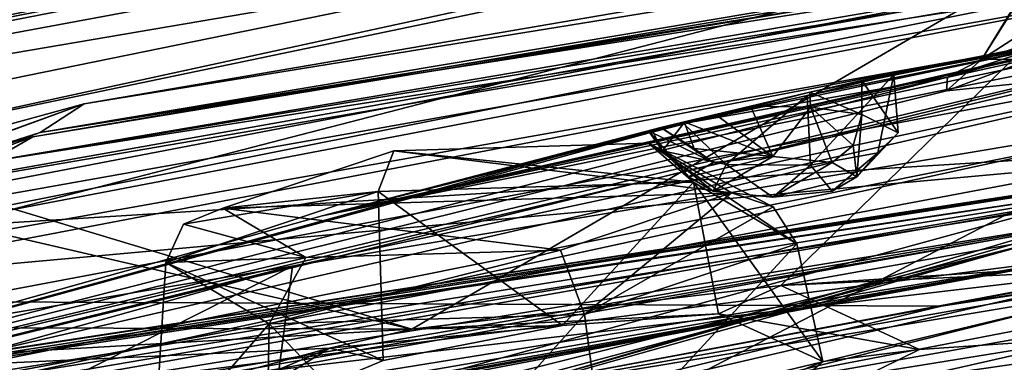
# Model space of a CAD drawing. Header units: metres. Extents: x -204 to 106, y -88 to 116.
# Tile 41 of 256: x -187 to -182.31, y -12.2 to -10.56. Entities that reach past the tile are written whole.
import ezdxf

# ---------------------------------------------------------------- set-up
doc = ezdxf.new("R2010")
doc.units = ezdxf.units.M
doc.layers.add('solid_20472013_1', color=7, linetype='CONTINUOUS')

msp = doc.modelspace()

# ---------------------------------------------------------------- linework, layer by layer
at = {"layer": 'solid_20472013_1'}
for points in [[(-175.484375, -8.145299, 266.187134), (-193.426834, -11.811814, 251.481537), (-175.61673, -8.509416, 266.536804)], [(-182.483902, -8.84236, 247.202499), (-193.426834, -11.811814, 251.481537), (-175.484375, -8.145299, 266.187134)], [(-186.899582, -11.099087, 255.15947), (-186.689865, -10.963409, 254.774063), (-169.910934, -8.243441, 265.683258)], [(-169.931229, -8.361679, 266.138611), (-186.899582, -11.099087, 255.15947), (-169.910934, -8.243441, 265.683258)], [(-169.910934, -8.243441, 265.683258), (-186.689865, -10.963409, 254.774063), (-172.383347, -8.512083, 264.439636)], [(-187.138412, -11.238212, 254.805878), (-170.388336, -8.390217, 265.515533), (-186.934555, -11.120936, 254.563232)], [(-187.138412, -11.238212, 254.805878), (-170.496399, -8.492321, 265.819061), (-170.388336, -8.390217, 265.515533)], [(-186.934555, -11.120936, 254.563232), (-170.388336, -8.390217, 265.515533), (-171.457794, -8.504296, 264.884247)], [(-172.600067, -8.856462, 265.206421), (-186.899582, -11.099087, 255.15947), (-169.931229, -8.361679, 266.138611)], [(-175.61673, -8.509416, 266.536804), (-193.652359, -12.194973, 251.754822), (-192.455719, -12.869112, 253.52417)], [(-193.426834, -11.811814, 251.481537), (-193.652359, -12.194973, 251.754822), (-175.61673, -8.509416, 266.536804)], [(-175.61673, -8.509416, 266.536804), (-192.455719, -12.869112, 253.52417), (-173.474884, -9.293098, 267.86676)], [(-172.383347, -8.512083, 264.439636), (-190.28569, -11.949479, 250.653), (-189.860764, -12.008104, 250.417877)], [(-186.689865, -10.963409, 254.774063), (-190.28569, -11.949479, 250.653), (-172.383347, -8.512083, 264.439636)], [(-172.383347, -8.512083, 264.439636), (-189.860764, -12.008104, 250.417877), (-172.093094, -8.607991, 264.054993)], [(-188.514313, -11.54137, 252.703201), (-171.457794, -8.504296, 264.884247), (-171.304504, -8.589154, 264.543884)], [(-186.934555, -11.120936, 254.563232), (-171.457794, -8.504296, 264.884247), (-188.514313, -11.54137, 252.703201)], [(-187.138412, -11.238212, 254.805878), (-171.687012, -8.825953, 265.525574), (-170.496399, -8.492321, 265.819061)], [(-172.093094, -8.607991, 264.054993), (-189.860764, -12.008104, 250.417877), (-186.192764, -12.772613, 254.792068)], [(-188.514313, -11.54137, 252.703201), (-171.304504, -8.589154, 264.543884), (-188.230621, -11.603529, 252.453888)], [(-172.303772, -10.615506, 264.685455), (-188.230621, -11.603529, 252.453888), (-171.304504, -8.589154, 264.543884)], [(-172.093094, -8.607991, 264.054993), (-186.192764, -12.772613, 254.792068), (-169.587387, -10.088402, 265.557831)], [(-180.930206, -8.639929, 245.599243), (-178.966614, -8.952444, 239.070129), (-193.426834, -11.811814, 251.481537)], [(-182.483902, -8.84236, 247.202499), (-180.930206, -8.639929, 245.599243), (-193.426834, -11.811814, 251.481537)], [(-172.600067, -8.856462, 265.206421), (-190.77507, -12.334768, 251.255707), (-186.899582, -11.099087, 255.15947)], [(-189.042847, -13.364642, 253.657578), (-190.77507, -12.334768, 251.255707), (-172.600067, -8.856462, 265.206421)], [(-184.574677, -12.293957, 257.951874), (-189.042847, -13.364642, 253.657578), (-172.600067, -8.856462, 265.206421)], [(-172.692032, -10.419978, 265.467987), (-171.687012, -8.825953, 265.525574), (-188.950531, -11.898455, 253.202454)], [(-187.138412, -11.238212, 254.805878), (-188.950531, -11.898455, 253.202454), (-171.687012, -8.825953, 265.525574)], [(-179.608109, -11.360425, 261.696045), (-184.574677, -12.293957, 257.951874), (-172.600067, -8.856462, 265.206421)], [(-179.364685, -9.006139, 239.154388), (-193.426834, -11.811814, 251.481537), (-178.966614, -8.952444, 239.070129)], [(-179.364685, -9.006139, 239.154388), (-181.363724, -9.458038, 238.263031), (-193.426834, -11.811814, 251.481537)], [(-173.414398, -9.675323, 267.830017), (-173.474884, -9.293098, 267.86676), (-192.455719, -12.869112, 253.52417)], [(-181.363724, -9.458038, 238.263031), (-181.499802, -9.778713, 236.057327), (-193.426834, -11.811814, 251.481537)], [(-192.346329, -13.242123, 253.524384), (-173.414398, -9.675323, 267.830017), (-192.455719, -12.869112, 253.52417)], [(-181.692383, -11.097942, 262.74881), (-173.414398, -9.675323, 267.830017), (-192.346329, -13.242123, 253.524384)], [(-187.956924, -11.184093, 235.394852), (-193.426834, -11.811814, 251.481537), (-181.499802, -9.778713, 236.057327)], [(-187.956924, -11.184093, 235.394852), (-181.499802, -9.778713, 236.057327), (-181.284302, -9.791076, 235.708252)], [(-187.956924, -11.184093, 235.394852), (-181.284302, -9.791076, 235.708252), (-185.12883, -12.036924, 226.699707)], [(-183.371292, -11.829913, 226.069153), (-185.12883, -12.036924, 226.699707), (-181.284302, -9.791076, 235.708252)], [(-177.588654, -10.800259, 226.608505), (-183.371292, -11.829913, 226.069153), (-181.284302, -9.791076, 235.708252)], [(-178.879593, -9.980961, 254.824432), (-179.749481, -10.189347, 256.218079), (-185.556671, -11.496702, 253.267563)], [(-179.428207, -10.137686, 250.415466), (-178.879593, -9.980961, 254.824432), (-185.556671, -11.496702, 253.267563)], [(-192.040161, -13.620448, 252.631607), (-173.300888, -10.034491, 267.014099), (-190.755066, -13.071626, 254.832809)], [(-173.429626, -10.340528, 267.026703), (-173.300888, -10.034491, 267.014099), (-192.040161, -13.620448, 252.631607)], [(-173.300888, -10.034491, 267.014099), (-181.692383, -11.097942, 262.74881), (-190.755066, -13.071626, 254.832809)], [(-169.587387, -10.088402, 265.557831), (-186.192764, -12.772613, 254.792068), (-172.076691, -10.729129, 264.228058)], [(-179.428207, -10.137686, 250.415466), (-185.556671, -11.496702, 253.267563), (-183.233765, -10.907892, 252.050842)], [(-180.757156, -10.395921, 250.473831), (-179.428207, -10.137686, 250.415466), (-183.233765, -10.907892, 252.050842)], [(-179.749481, -10.189347, 256.218079), (-180.5793, -10.427066, 257.55722), (-185.556671, -11.496702, 253.267563)], [(-182.414642, -10.750393, 248.405762), (-182.194565, -10.398307, 248.587219), (-181.656845, -10.26174, 249.491257)], [(-181.728851, -10.525277, 249.631165), (-182.414642, -10.750393, 248.405762), (-181.656845, -10.26174, 249.491257)], [(-192.218933, -13.965479, 252.487823), (-173.429626, -10.340528, 267.026703), (-192.040161, -13.620448, 252.631607)], [(-190.436646, -14.309261, 251.108994), (-173.429626, -10.340528, 267.026703), (-192.218933, -13.965479, 252.487823)], [(-172.440659, -10.837375, 265.033966), (-173.429626, -10.340528, 267.026703), (-190.436646, -14.309261, 251.108994)], [(-180.757156, -10.395921, 250.473831), (-183.233765, -10.907892, 252.050842), (-182.986526, -10.851506, 251.883194)], [(-180.757156, -10.395921, 250.473831), (-182.986526, -10.851506, 251.883194), (-182.833649, -10.822831, 251.269775)], [(-181.906891, -10.65249, 249.846375), (-180.757156, -10.395921, 250.473831), (-182.833649, -10.822831, 251.269775)], [(-182.414642, -10.750393, 248.405762), (-182.215698, -10.424443, 247.504822), (-182.194565, -10.398307, 248.587219)], [(-171.421814, -10.540092, 235.257462), (-172.144928, -10.437428, 236.426483), (-189.902725, -12.717314, 248.371948)], [(-181.906586, -10.832351, 246.166489), (-189.902725, -12.717314, 248.371948), (-172.144928, -10.437428, 236.426483)], [(-182.608612, -11.927394, 259.422058), (-172.692032, -10.419978, 265.467987), (-188.950531, -11.898455, 253.202454)], [(-180.671814, -10.508654, 257.684509), (-185.556671, -11.496702, 253.267563), (-180.5793, -10.427066, 257.55722)], [(-182.608612, -11.927394, 259.422058), (-174.215302, -10.577614, 264.835754), (-172.692032, -10.419978, 265.467987)], [(-182.183517, -10.751662, 246.995285), (-182.215698, -10.424443, 247.504822), (-182.414642, -10.750393, 248.405762)], [(-190.014038, -12.804, 248.479752), (-189.902725, -12.717314, 248.371948), (-180.671814, -10.508654, 257.684509)], [(-190.014038, -12.804, 248.479752), (-180.671814, -10.508654, 257.684509), (-180.704163, -10.663456, 257.766083)], [(-180.671814, -10.508654, 257.684509), (-189.902725, -12.717314, 248.371948), (-185.556671, -11.496702, 253.267563)], [(-177.885986, -10.784981, 239.371979), (-171.421814, -10.540092, 235.257462), (-189.902725, -12.717314, 248.371948)], [(-181.728851, -10.525277, 249.631165), (-181.764542, -10.571799, 249.679565), (-182.414642, -10.750393, 248.405762)], [(-182.608612, -11.927394, 259.422058), (-179.608109, -11.360425, 261.696045), (-174.215302, -10.577614, 264.835754)], [(-181.764542, -10.571799, 249.679565), (-181.906891, -10.65249, 249.846375), (-182.577866, -10.836401, 248.707001)], [(-182.414642, -10.750393, 248.405762), (-181.764542, -10.571799, 249.679565), (-182.577866, -10.836401, 248.707001)], [(-190.436646, -14.309261, 251.108994), (-190.18988, -14.066206, 250.845459), (-172.303772, -10.615506, 264.685455)], [(-172.440659, -10.837375, 265.033966), (-190.436646, -14.309261, 251.108994), (-172.303772, -10.615506, 264.685455)], [(-172.303772, -10.615506, 264.685455), (-190.18988, -14.066206, 250.845459), (-188.230621, -11.603529, 252.453888)], [(-185.697327, -11.736623, 253.461838), (-190.014038, -12.804, 248.479752), (-180.704163, -10.663456, 257.766083)], [(-180.704163, -10.663456, 257.766083), (-180.700485, -12.241451, 258.162445), (-185.909988, -13.367872, 253.644623)], [(-185.697327, -11.736623, 253.461838), (-180.704163, -10.663456, 257.766083), (-185.909988, -13.367872, 253.644623)], [(-181.906891, -10.65249, 249.846375), (-183.246796, -10.922784, 250.868896), (-183.835052, -11.056784, 251.059875)], [(-182.577866, -10.836401, 248.707001), (-181.906891, -10.65249, 249.846375), (-183.835052, -11.056784, 251.059875)], [(-181.906891, -10.65249, 249.846375), (-182.833649, -10.822831, 251.269775), (-183.246796, -10.922784, 250.868896)], [(-192.436356, -14.917969, 249.864395), (-192.678589, -14.594473, 249.965073), (-173.944061, -10.728957, 265.468811)], [(-177.848297, -10.867576, 264.912842), (-173.944061, -10.728957, 265.468811), (-192.678589, -14.594473, 249.965073)], [(-173.80806, -11.074432, 265.279968), (-192.436356, -14.917969, 249.864395), (-173.944061, -10.728957, 265.468811)], [(-186.192764, -12.772613, 254.792068), (-181.724319, -12.195665, 258.3461), (-172.076691, -10.729129, 264.228058)], [(-183.371292, -11.829913, 226.069153), (-166.609024, -10.747199, 221.572937), (-166.569809, -11.034552, 220.322983)], [(-177.588654, -10.800259, 226.608505), (-166.609024, -10.747199, 221.572937), (-183.371292, -11.829913, 226.069153)], [(-182.414642, -10.750393, 248.405762), (-182.577866, -10.836401, 248.707001), (-182.583511, -10.901044, 247.35347)], [(-182.183517, -10.751662, 246.995285), (-182.414642, -10.750393, 248.405762), (-182.583511, -10.901044, 247.35347)], [(-182.183517, -10.751662, 246.995285), (-182.583511, -10.901044, 247.35347), (-181.906586, -10.832351, 246.166489)], [(-177.885986, -10.784981, 239.371979), (-189.902725, -12.717314, 248.371948), (-188.840408, -12.425508, 247.567551)], [(-179.154648, -10.923623, 239.885254), (-177.885986, -10.784981, 239.371979), (-188.840408, -12.425508, 247.567551)], [(-183.230728, -11.255372, 250.956772), (-183.246796, -10.922784, 250.868896), (-182.833649, -10.822831, 251.269775)], [(-183.230728, -11.255372, 250.956772), (-182.833649, -10.822831, 251.269775), (-182.909637, -11.196723, 251.192001)], [(-182.813889, -11.102187, 251.571167), (-182.833649, -10.822831, 251.269775), (-182.986526, -10.851506, 251.883194)], [(-182.909637, -11.196723, 251.192001), (-182.833649, -10.822831, 251.269775), (-182.813889, -11.102187, 251.571167)], [(-195.236511, -14.89744, 248.749939), (-177.848297, -10.867576, 264.912842), (-192.678589, -14.594473, 249.965073)], [(-182.173004, -11.627584, 262.863983), (-177.848297, -10.867576, 264.912842), (-195.236511, -14.89744, 248.749939)], [(-181.906586, -10.832351, 246.166489), (-182.583511, -10.901044, 247.35347), (-189.902725, -12.717314, 248.371948)], [(-182.577866, -10.836401, 248.707001), (-183.835052, -11.056784, 251.059875), (-189.902725, -12.717314, 248.371948)], [(-182.583511, -10.901044, 247.35347), (-182.577866, -10.836401, 248.707001), (-189.902725, -12.717314, 248.371948)], [(-182.986526, -11.014271, 251.923782), (-182.986526, -10.851506, 251.883194), (-183.233765, -10.907892, 252.050842)], [(-182.813889, -11.102187, 251.571167), (-182.986526, -10.851506, 251.883194), (-182.986526, -11.014271, 251.923782)], [(-179.154648, -10.923623, 239.885254), (-188.840408, -12.425508, 247.567551), (-188.665909, -12.382414, 247.372284)], [(-179.154648, -10.923623, 239.885254), (-188.579468, -12.366447, 247.130905), (-188.68869, -12.413515, 246.681564)], [(-180.479004, -11.172069, 239.686768), (-179.154648, -10.923623, 239.885254), (-188.68869, -12.413515, 246.681564)], [(-179.154648, -10.923623, 239.885254), (-188.665909, -12.382414, 247.372284), (-188.579468, -12.366447, 247.130905)], [(-183.515732, -10.973993, 252.085327), (-183.233765, -10.907892, 252.050842), (-185.556671, -11.496702, 253.267563)], [(-183.632782, -11.251762, 250.971252), (-183.835052, -11.056784, 251.059875), (-183.246796, -10.922784, 250.868896)], [(-183.632782, -11.251762, 250.971252), (-183.246796, -10.922784, 250.868896), (-183.230728, -11.255372, 250.956772)], [(-183.230728, -10.978447, 252.067459), (-183.233765, -10.907892, 252.050842), (-183.515732, -10.973993, 252.085327)], [(-183.230728, -10.978447, 252.067459), (-182.986526, -11.014271, 251.923782), (-183.233765, -10.907892, 252.050842)], [(-198.239883, -15.200058, 238.71138), (-197.897812, -15.028296, 238.470688), (-186.689865, -10.963409, 254.774063)], [(-186.899582, -11.099087, 255.15947), (-198.239883, -15.200058, 238.71138), (-186.689865, -10.963409, 254.774063)], [(-186.689865, -10.963409, 254.774063), (-197.897812, -15.028296, 238.470688), (-190.28569, -11.949479, 250.653)], [(-183.682968, -11.013779, 252.035446), (-183.515732, -10.973993, 252.085327), (-185.556671, -11.496702, 253.267563)], [(-183.682968, -11.013779, 252.035446), (-185.556671, -11.496702, 253.267563), (-183.832779, -11.049789, 251.930222)], [(-183.410812, -11.2142, 251.948624), (-183.682968, -11.013779, 252.035446), (-183.832779, -11.049789, 251.930222)], [(-183.410812, -11.2142, 251.948624), (-183.515732, -10.973993, 252.085327), (-183.682968, -11.013779, 252.035446)], [(-183.410812, -11.2142, 251.948624), (-183.230728, -10.978447, 252.067459), (-183.515732, -10.973993, 252.085327)], [(-183.410812, -11.2142, 251.948624), (-183.127975, -11.242538, 251.834961), (-183.230728, -10.978447, 252.067459)], [(-183.230728, -10.978447, 252.067459), (-183.027954, -11.161513, 251.917801), (-182.986526, -11.014271, 251.923782)], [(-183.230728, -10.978447, 252.067459), (-183.127975, -11.242538, 251.834961), (-183.027954, -11.161513, 251.917801)], [(-183.027954, -11.161513, 251.917801), (-183.010803, -11.31075, 251.561386), (-182.986526, -11.014271, 251.923782)], [(-183.010803, -11.31075, 251.561386), (-182.813889, -11.102187, 251.571167), (-182.986526, -11.014271, 251.923782)], [(-194.468506, -15.085973, 251.387192), (-174.935135, -21.074375, 269.749268), (-174.952103, -11.055382, 267.553009)], [(-194.468506, -15.085973, 251.387192), (-174.952103, -11.055382, 267.553009), (-182.173004, -11.627584, 262.863983)], [(-183.835052, -11.056784, 251.059875), (-183.984085, -11.089409, 251.322815), (-189.902725, -12.717314, 248.371948)], [(-183.943542, -11.076816, 251.782608), (-183.832779, -11.049789, 251.930222), (-185.556671, -11.496702, 253.267563)], [(-183.935028, -11.187517, 251.228928), (-183.984085, -11.089409, 251.322815), (-183.835052, -11.056784, 251.059875)], [(-183.78421, -11.175652, 251.91156), (-183.832779, -11.049789, 251.930222), (-183.943542, -11.076816, 251.782608)], [(-183.935028, -11.187517, 251.228928), (-183.835052, -11.056784, 251.059875), (-183.632782, -11.251762, 250.971252)], [(-183.410812, -11.2142, 251.948624), (-183.832779, -11.049789, 251.930222), (-183.78421, -11.175652, 251.91156)], [(-183.622833, -12.582363, 222.720749), (-182.711456, -12.133495, 224.037872), (-166.569809, -11.034552, 220.322983)], [(-176.835938, -12.307447, 219.317245), (-183.622833, -12.582363, 222.720749), (-166.569809, -11.034552, 220.322983)], [(-182.711456, -12.133495, 224.037872), (-183.371292, -11.829913, 226.069153), (-166.569809, -11.034552, 220.322983)], [(-190.77507, -12.334768, 251.255707), (-198.239883, -15.200058, 238.71138), (-186.899582, -11.099087, 255.15947)], [(-190.154114, -17.676401, 253.35762), (-192.436356, -14.917969, 249.864395), (-173.80806, -11.074432, 265.279968)], [(-190.755066, -13.071626, 254.832809), (-181.692383, -11.097942, 262.74881), (-192.346329, -13.242123, 253.524384)], [(-172.158569, -14.32985, 266.779907), (-190.154114, -17.676401, 253.35762), (-173.80806, -11.074432, 265.279968)], [(-183.984085, -11.089409, 251.322815), (-185.556671, -11.496702, 253.267563), (-189.902725, -12.717314, 248.371948)], [(-184.001556, -11.091525, 251.613937), (-183.943542, -11.076816, 251.782608), (-185.556671, -11.496702, 253.267563)], [(-183.984085, -11.089409, 251.322815), (-184.001556, -11.091525, 251.613937), (-185.556671, -11.496702, 253.267563)], [(-183.693649, -11.242544, 251.834946), (-183.943542, -11.076816, 251.782608), (-184.001556, -11.091525, 251.613937)], [(-183.935028, -11.187517, 251.228928), (-184.001556, -11.091525, 251.613937), (-183.984085, -11.089409, 251.322815)], [(-183.810791, -11.310767, 251.56131), (-184.001556, -11.091525, 251.613937), (-183.935028, -11.187517, 251.228928)], [(-183.810791, -11.310767, 251.56131), (-183.693649, -11.242544, 251.834946), (-184.001556, -11.091525, 251.613937)], [(-183.693649, -11.242544, 251.834946), (-183.78421, -11.175652, 251.91156), (-183.943542, -11.076816, 251.782608)], [(-183.010803, -11.31075, 251.561386), (-182.909637, -11.196723, 251.192001), (-182.813889, -11.102187, 251.571167)], [(-198.234116, -15.305609, 238.492447), (-186.934555, -11.120936, 254.563232), (-197.96611, -15.165391, 238.341812)], [(-198.234116, -15.305609, 238.492447), (-187.138412, -11.238212, 254.805878), (-186.934555, -11.120936, 254.563232)], [(-197.96611, -15.165391, 238.341812), (-186.934555, -11.120936, 254.563232), (-188.514313, -11.54137, 252.703201)], [(-184.002274, -11.151151, 225.184982), (-185.214874, -11.187215, 225.442551), (-183.787384, -11.336494, 225.457779)], [(-183.606216, -11.387721, 224.035355), (-185.214874, -11.187215, 225.442551), (-184.002274, -11.151151, 225.184982)], [(-184.002274, -11.151151, 225.184982), (-183.787384, -11.336494, 225.457779), (-183.295868, -11.629844, 224.032104)], [(-183.408112, -11.453452, 224.011139), (-184.002274, -11.151151, 225.184982), (-183.295868, -11.629844, 224.032104)], [(-183.408112, -11.453452, 224.011139), (-183.606216, -11.387721, 224.035355), (-184.002274, -11.151151, 225.184982)], [(-180.479004, -11.172069, 239.686768), (-189.614914, -12.729575, 245.413925), (-189.743088, -12.794047, 244.865128)], [(-181.488541, -11.454524, 238.846756), (-180.479004, -11.172069, 239.686768), (-189.743088, -12.794047, 244.865128)], [(-180.479004, -11.172069, 239.686768), (-189.157257, -12.570611, 246.051498), (-189.614914, -12.729575, 245.413925)], [(-180.479004, -11.172069, 239.686768), (-188.68869, -12.413515, 246.681564), (-189.157257, -12.570611, 246.051498)], [(-187.956924, -11.184093, 235.394852), (-185.12883, -12.036924, 226.699707), (-187.715958, -11.436951, 233.259018)], [(-185.214874, -11.187215, 225.442551), (-186.029541, -11.459787, 224.55011), (-185.289505, -11.381166, 225.776855)], [(-183.606216, -11.387721, 224.035355), (-186.029541, -11.459787, 224.55011), (-185.214874, -11.187215, 225.442551)], [(-185.214874, -11.187215, 225.442551), (-185.289505, -11.381166, 225.776855), (-183.787384, -11.336494, 225.457779)], [(-183.693909, -11.379328, 251.286331), (-183.935028, -11.187517, 251.228928), (-183.632782, -11.251762, 250.971252)], [(-183.693909, -11.379328, 251.286331), (-183.810791, -11.310767, 251.56131), (-183.935028, -11.187517, 251.228928)], [(-183.410812, -11.2142, 251.948624), (-183.78421, -11.175652, 251.91156), (-183.693649, -11.242544, 251.834946)], [(-183.12764, -11.379316, 251.286377), (-183.230728, -11.255372, 250.956772), (-182.909637, -11.196723, 251.192001)], [(-183.027954, -11.161513, 251.917801), (-183.127975, -11.242538, 251.834961), (-183.010803, -11.31075, 251.561386)], [(-183.010803, -11.31075, 251.561386), (-183.12764, -11.379316, 251.286377), (-182.909637, -11.196723, 251.192001)], [(-183.410812, -11.2142, 251.948624), (-183.693649, -11.242544, 251.834946), (-183.810791, -11.310767, 251.56131)], [(-183.410812, -11.2142, 251.948624), (-183.810791, -11.310767, 251.56131), (-183.693909, -11.379328, 251.286331)], [(-183.410812, -11.2142, 251.948624), (-183.693909, -11.379328, 251.286331), (-183.127975, -11.242538, 251.834961)], [(-183.127975, -11.242538, 251.834961), (-183.693909, -11.379328, 251.286331), (-183.410767, -11.407736, 251.172394)], [(-183.410767, -11.407736, 251.172394), (-183.693909, -11.379328, 251.286331), (-183.632782, -11.251762, 250.971252)], [(-183.410767, -11.407736, 251.172394), (-183.632782, -11.251762, 250.971252), (-183.230728, -11.255372, 250.956772)], [(-183.127975, -11.242538, 251.834961), (-183.410767, -11.407736, 251.172394), (-183.010803, -11.31075, 251.561386)], [(-183.12764, -11.379316, 251.286377), (-183.410767, -11.407736, 251.172394), (-183.230728, -11.255372, 250.956772)], [(-183.787384, -11.336494, 225.457779), (-185.289505, -11.381166, 225.776855), (-184.411041, -12.020214, 226.084259)], [(-183.787384, -11.336494, 225.457779), (-184.411041, -12.020214, 226.084259), (-183.669266, -11.964751, 225.672073)], [(-183.787384, -11.336494, 225.457779), (-183.17128, -12.191816, 224.146683), (-183.295868, -11.629844, 224.032104)], [(-183.787384, -11.336494, 225.457779), (-183.669266, -11.964751, 225.672073), (-183.17128, -12.191816, 224.146683)], [(-183.010803, -11.31075, 251.561386), (-183.410767, -11.407736, 251.172394), (-183.12764, -11.379316, 251.286377)], [(-185.289505, -11.381166, 225.776855), (-186.30014, -11.719187, 224.670258), (-185.265076, -12.18679, 226.0802)], [(-186.216309, -11.536963, 224.607635), (-186.30014, -11.719187, 224.670258), (-185.289505, -11.381166, 225.776855)], [(-186.029541, -11.459787, 224.55011), (-186.216309, -11.536963, 224.607635), (-185.289505, -11.381166, 225.776855)], [(-184.420883, -11.660294, 223.142914), (-186.029541, -11.459787, 224.55011), (-183.606216, -11.387721, 224.035355)], [(-185.289505, -11.381166, 225.776855), (-185.265076, -12.18679, 226.0802), (-184.411041, -12.020214, 226.084259)], [(-182.608612, -11.927394, 259.422058), (-184.574677, -12.293957, 257.951874), (-179.608109, -11.360425, 261.696045)], [(-184.420883, -11.660294, 223.142914), (-183.606216, -11.387721, 224.035355), (-184.306503, -11.967864, 222.925491)], [(-183.408112, -11.453452, 224.011139), (-184.306503, -11.967864, 222.925491), (-183.606216, -11.387721, 224.035355)], [(-189.391052, -12.022971, 232.026596), (-187.715958, -11.436951, 233.259018), (-185.12883, -12.036924, 226.699707)], [(-181.488541, -11.454524, 238.846756), (-190.200424, -12.941568, 244.56366), (-190.63237, -13.104692, 243.909409)], [(-181.918488, -11.693335, 237.595795), (-181.488541, -11.454524, 238.846756), (-190.63237, -13.104692, 243.909409)], [(-181.488541, -11.454524, 238.846756), (-189.743088, -12.794047, 244.865128), (-190.200424, -12.941568, 244.56366)], [(-185.633484, -11.696358, 223.400482), (-186.216309, -11.536963, 224.607635), (-186.029541, -11.459787, 224.55011)], [(-185.633484, -11.696358, 223.400482), (-186.029541, -11.459787, 224.55011), (-184.420883, -11.660294, 223.142914)], [(-183.408112, -11.453452, 224.011139), (-183.295868, -11.629844, 224.032104), (-184.306503, -11.967864, 222.925491)], [(-185.633484, -11.696358, 223.400482), (-186.30014, -11.719187, 224.670258), (-186.216309, -11.536963, 224.607635)], [(-197.406876, -15.718339, 246.456848), (-182.173004, -11.627584, 262.863983), (-195.236511, -14.89744, 248.749939)], [(-194.468506, -15.085973, 251.387192), (-182.173004, -11.627584, 262.863983), (-197.406876, -15.718339, 246.456848)], [(-184.420883, -11.660294, 223.142914), (-184.306503, -11.967864, 222.925491), (-185.808624, -12.012536, 223.244568)], [(-185.633484, -11.696358, 223.400482), (-184.420883, -11.660294, 223.142914), (-185.808624, -12.012536, 223.244568)], [(-184.306503, -11.967864, 222.925491), (-183.295868, -11.629844, 224.032104), (-184.218781, -12.633087, 222.991516)], [(-183.295868, -11.629844, 224.032104), (-183.17128, -12.191816, 224.146683), (-184.218781, -12.633087, 222.991516)], [(-181.918488, -11.693335, 237.595795), (-191.670227, -13.470179, 243.009232), (-191.902603, -13.534185, 243.120804)], [(-181.644547, -11.825332, 236.26799), (-181.918488, -11.693335, 237.595795), (-191.902603, -13.534185, 243.120804)], [(-181.918488, -11.693335, 237.595795), (-191.424103, -13.396405, 242.999496), (-191.670227, -13.470179, 243.009232)], [(-181.918488, -11.693335, 237.595795), (-191.052994, -13.269536, 243.24826), (-191.424103, -13.396405, 242.999496)], [(-181.918488, -11.693335, 237.595795), (-190.63237, -13.104692, 243.909409), (-191.052994, -13.269536, 243.24826)], [(-188.349564, -13.165045, 236.810944), (-174.623184, -11.699107, 230.609039), (-180.73024, -11.814814, 235.24144)], [(-188.349564, -13.165045, 236.810944), (-175.971436, -11.82268, 230.870956), (-174.623184, -11.699107, 230.609039)], [(-186.30014, -11.719187, 224.670258), (-185.808624, -12.012536, 223.244568), (-186.357574, -12.645609, 224.91301)], [(-185.265076, -12.18679, 226.0802), (-186.30014, -11.719187, 224.670258), (-186.357574, -12.645609, 224.91301)], [(-185.633484, -11.696358, 223.400482), (-185.808624, -12.012536, 223.244568), (-186.30014, -11.719187, 224.670258)], [(-190.056046, -13.941366, 248.795853), (-185.697327, -11.736623, 253.461838), (-185.909988, -13.367872, 253.644623)], [(-185.697327, -11.736623, 253.461838), (-190.056046, -12.960934, 248.551407), (-190.014038, -12.804, 248.479752)], [(-190.056046, -13.941366, 248.795853), (-190.056046, -12.960934, 248.551407), (-185.697327, -11.736623, 253.461838)], [(-180.73024, -11.814814, 235.24144), (-181.644547, -11.825332, 236.26799), (-195.963257, -15.264533, 238.155609)], [(-188.349564, -13.165045, 236.810944), (-180.73024, -11.814814, 235.24144), (-195.963257, -15.264533, 238.155609)], [(-181.644547, -11.825332, 236.26799), (-191.902603, -13.534185, 243.120804), (-195.963257, -15.264533, 238.155609)], [(-188.349564, -13.165045, 236.810944), (-187.356827, -13.04127, 235.943451), (-175.971436, -11.82268, 230.870956)], [(-187.356827, -13.04127, 235.943451), (-177.242996, -12.07746, 230.416901), (-175.971436, -11.82268, 230.870956)], [(-183.371292, -11.829913, 226.069153), (-183.669266, -11.964751, 225.672073), (-185.12883, -12.036924, 226.699707)], [(-182.711456, -12.133495, 224.037872), (-183.669266, -11.964751, 225.672073), (-183.371292, -11.829913, 226.069153)], [(-190.889816, -13.930811, 251.38681), (-182.608612, -11.927394, 259.422058), (-188.950531, -11.898455, 253.202454)], [(-190.889816, -13.930811, 251.38681), (-184.574677, -12.293957, 257.951874), (-182.608612, -11.927394, 259.422058)], [(-185.808624, -12.012536, 223.244568), (-184.306503, -11.967864, 222.925491), (-185.052032, -12.799782, 222.957596)], [(-185.12883, -12.036924, 226.699707), (-183.669266, -11.964751, 225.672073), (-184.411041, -12.020214, 226.084259)], [(-184.306503, -11.967864, 222.925491), (-184.218781, -12.633087, 222.991516), (-185.052032, -12.799782, 222.957596)], [(-182.711456, -12.133495, 224.037872), (-183.17128, -12.191816, 224.146683), (-183.669266, -11.964751, 225.672073)], [(-189.860764, -12.008104, 250.417877), (-197.288116, -16.789818, 238.679932), (-186.192764, -12.772613, 254.792068)], [(-191.408829, -12.398217, 232.943161), (-189.391052, -12.022971, 232.026596), (-185.12883, -12.036924, 226.699707)], [(-191.408829, -12.398217, 232.943161), (-185.12883, -12.036924, 226.699707), (-185.521149, -12.128359, 226.631226)], [(-185.808624, -12.012536, 223.244568), (-185.824112, -12.866701, 223.353241), (-186.357574, -12.645609, 224.91301)], [(-185.808624, -12.012536, 223.244568), (-185.052032, -12.799782, 222.957596), (-185.824112, -12.866701, 223.353241)], [(-185.521149, -12.128359, 226.631226), (-184.411041, -12.020214, 226.084259), (-185.265076, -12.18679, 226.0802)], [(-185.521149, -12.128359, 226.631226), (-185.12883, -12.036924, 226.699707), (-184.411041, -12.020214, 226.084259)], [(-187.356827, -13.04127, 235.943451), (-186.902588, -13.104593, 234.743286), (-177.242996, -12.07746, 230.416901)], [(-187.083954, -13.335833, 233.462662), (-178.07901, -12.387714, 229.382111), (-177.242996, -12.07746, 230.416901)], [(-186.902588, -13.104593, 234.743286), (-187.083954, -13.335833, 233.462662), (-177.242996, -12.07746, 230.416901)], [(-185.521149, -12.128359, 226.631226), (-186.996033, -12.747596, 225.069336), (-203.354706, -16.96121, 230.828445)], [(-191.408829, -12.398217, 232.943161), (-185.521149, -12.128359, 226.631226), (-203.354706, -16.96121, 230.828445)], [(-185.521149, -12.128359, 226.631226), (-186.357574, -12.645609, 224.91301), (-186.996033, -12.747596, 225.069336)], [(-185.521149, -12.128359, 226.631226), (-185.265076, -12.18679, 226.0802), (-186.357574, -12.645609, 224.91301)], [(-183.622833, -12.582363, 222.720749), (-183.17128, -12.191816, 224.146683), (-182.711456, -12.133495, 224.037872)], [(-183.622833, -12.582363, 222.720749), (-184.218781, -12.633087, 222.991516), (-183.17128, -12.191816, 224.146683)]]:
    msp.add_3dface(points, dxfattribs=at)

doc.saveas('drawing.dxf')
